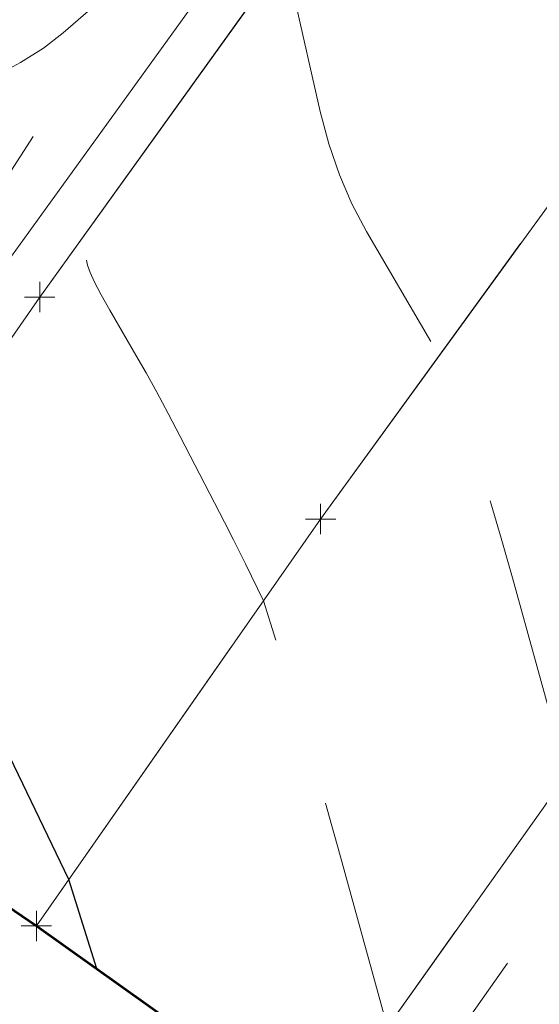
# Model space of a CAD drawing. Extents: x 1926935 to 1928139, y 199322 to 200300.
# Tile 4 of 256: x 1927245 to 1927262, y 199408 to 199440. Entities that reach past the tile are written whole.
import ezdxf

# ---------------------------------------------------------------- set-up
doc = ezdxf.new("R2010")
doc.units = 0
doc.header["$MEASUREMENT"] = 0
for name, pattern in [('CENTER LINE DOUBLE SOLID', [0]), ('DGN Style 3', [19.643069, 14.030764, -5.612305]), ('DGN Style 4', [22.463252, 11.224611, -5.612305, 0.014031, -5.612305]), ('DGN Style 5', [9.821534, 4.209229, -5.612305])]:
    doc.linetypes.add(name, pattern=pattern)
for name, color, linetype, lineweight in [('DT_X_Contour_Major', 132, 'DGN Style 3', 30), ('DT_X_Contour_Minor', 136, 'DGN Style 3', 0), ('DT_X_Terrain_Ground_Line', 92, 'DGN Style 3', 13), ('PM_X_CL_Double_Solid', 40, 'CENTER LINE DOUBLE SOLID', 0), ('PM_X_Edge_Line', 40, 'Continuous', 0), ('PV_X_COP', 4, 'DGN Style 4', 0), ('PV_X_EOP', 7, 'DGN Style 3', 0), ('PV_X_Shoulder', 30, 'DGN Style 3', 0), ('PV_X_Shoulder_Aggregate', 30, 'DGN Style 5', 0)]:
    doc.layers.add(name, color=color, linetype=linetype, lineweight=lineweight)
doc.layers.add('SV_X_Shot_Marker (Construction)', color=40, linetype='Continuous', lineweight=0, transparency=0.5)
doc.layers.add('SV_X_Terrain_Boundary', color=7, linetype='Continuous', lineweight=53, plot=False)

# ---------------------------------------------------------------- blocks, each defined once
blk = doc.blocks.new('SVPT_2')
at = {"layer": 'SV_X_Shot_Marker (Construction)', "transparency": 33554495}
for p, q in [((0, 0.025), (0, -0.025)), ((-0.025, 0), (0.025, 0))]:
    blk.add_line(p, q, dxfattribs=at)
blk.add_point((0, 0), dxfattribs=at)
blk = doc.blocks.new('SVPT_3')
at = {"layer": 'SV_X_Shot_Marker (Construction)', "transparency": 33554495}
for p, q in [((0, 0.025), (0, -0.025)), ((-0.025, 0), (0.025, 0))]:
    blk.add_line(p, q, dxfattribs=at)
blk.add_point((0, 0), dxfattribs=at)
blk = doc.blocks.new('SVPT_7')
at = {"layer": 'SV_X_Shot_Marker (Construction)', "transparency": 33554495}
for p, q in [((0, 0.025), (0, -0.025)), ((-0.025, 0), (0.025, 0))]:
    blk.add_line(p, q, dxfattribs=at)
blk.add_point((0, 0), dxfattribs=at)
blk = doc.blocks.new('SVPT_8')
at = {"layer": 'SV_X_Shot_Marker (Construction)', "transparency": 33554495}
for p, q in [((0, 0.025), (0, -0.025)), ((-0.025, 0), (0.025, 0))]:
    blk.add_line(p, q, dxfattribs=at)
blk.add_point((0, 0), dxfattribs=at)
blk = doc.blocks.new('SVPT_9')
at = {"layer": 'SV_X_Shot_Marker (Construction)', "transparency": 33554495}
for p, q in [((0, 0.025), (0, -0.025)), ((-0.025, 0), (0.025, 0))]:
    blk.add_line(p, q, dxfattribs=at)
blk.add_point((0, 0), dxfattribs=at)
blk = doc.blocks.new('*U2117', base_point=(1927600.126, 199832.709, 682.609))
at = {"layer": 'DT_X_Contour_Major', "elevation": 720, "flags": 128}
blk.add_lwpolyline([(1927247.684, 199408.733), (1927246.762, 199411.679), (1927244.165, 199417.062), (1927243.636, 199418.153), (1927243.162, 199419.117), (1927242.744, 199419.955), (1927242.381, 199420.668), (1927240.815, 199423.698), (1927240.433, 199424.203), (1927240.365, 199424.298), (1927240.297, 199424.396), (1927240.228, 199424.498), (1927239.908, 199424.981), (1927239.181, 199424.808), (1927239.003, 199424.751), (1927238.783, 199424.655), (1927238.519, 199424.52), (1927238.212, 199424.346), (1927236.679, 199423.441), (1927230.105, 199421.096)], dxfattribs=at)
at = {"layer": 'DT_X_Contour_Minor', "flags": 128}
for points, elevation in [([(1927525.912, 199568.53), (1927508.404, 199568.008), (1927504.779, 199567.972), (1927501.41, 199568.089), (1927498.296, 199568.359), (1927495.438, 199568.781), (1927488.156, 199570.109), (1927485.48, 199570.573), (1927482.913, 199570.968), (1927480.456, 199571.294), (1927478.109, 199571.551), (1927471.995, 199572.145), (1927469.437, 199572.181), (1927466.346, 199571.843), (1927462.723, 199571.132), (1927458.569, 199570.047), (1927446.78, 199566.657), (1927442.892, 199565.536), (1927440.071, 199564.714), (1927438.315, 199564.191), (1927437.626, 199563.968), (1927437.21, 199563.772), (1927437.055, 199563.708), (1927436.904, 199563.66), (1927436.756, 199563.63), (1927436.612, 199563.618), (1927435.947, 199563.599), (1927420.716, 199551.067), (1927417.83, 199548.715), (1927415.7, 199547.029), (1927414.326, 199546.008), (1927413.708, 199545.654), (1927413.067, 199545.597), (1927412.826, 199545.537), (1927412.584, 199545.398), (1927412.341, 199545.182), (1927412.098, 199544.888), (1927411.447, 199544), (1927410.921, 199543.398), (1927409.834, 199542.259), (1927408.183, 199540.582), (1927405.971, 199538.367), (1927399.32, 199531.745), (1927397.06, 199529.509), (1927395.266, 199527.767), (1927393.939, 199526.52), (1927393.079, 199525.768), (1927391.408, 199524.421), (1927390.694, 199523.852), (1927389.804, 199523.153), (1927388.739, 199522.327), (1927387.498, 199521.371), (1927383.955, 199518.651), (1927382.601, 199517.587), (1927381.198, 199516.435), (1927379.744, 199515.194), (1927378.24, 199513.865), (1927374.163, 199510.202), (1927372.675, 199508.869), (1927371.27, 199507.616), (1927369.947, 199506.444), (1927368.707, 199505.352), (1927365.509, 199502.549), (1927364.273, 199501.461), (1927362.963, 199500.301), (1927361.578, 199499.068), (1927360.119, 199497.764), (1927356.13, 199494.187), (1927354.643, 199492.833), (1927353.176, 199491.452), (1927351.729, 199490.044), (1927350.301, 199488.61), (1927346.519, 199484.749), (1927345.146, 199483.36), (1927343.866, 199482.088), (1927342.678, 199480.934), (1927341.582, 199479.898), (1927338.782, 199477.29), (1927337.636, 199476.234), (1927336.298, 199475.023), (1927334.768, 199473.657), (1927333.046, 199472.135), (1927328.196, 199467.869), (1927326.471, 199466.33), (1927324.932, 199464.911), (1927323.58, 199463.614), (1927322.414, 199462.437), (1927319.554, 199459.46), (1927318.364, 199458.262), (1927316.94, 199456.9), (1927315.281, 199455.374), (1927313.388, 199453.684), (1927308.026, 199448.958), (1927306.09, 199447.206), (1927304.303, 199445.494), (1927302.665, 199443.822), (1927301.175, 199442.19), (1927297.402, 199437.891), (1927295.891, 199436.221), (1927294.186, 199434.437), (1927292.288, 199432.538), (1927290.197, 199430.523), (1927284.363, 199424.999), (1927282.184, 199422.857), (1927280.019, 199420.574), (1927277.871, 199418.15), (1927275.738, 199415.585), (1927265.821, 199403.285), (1927264.249, 199406.093), (1927263.947, 199406.629), (1927263.714, 199407.035), (1927263.55, 199407.311), (1927263.455, 199407.457), (1927263.173, 199407.832), (1927263.368, 199409.382), (1927263.414, 199409.724), (1927263.466, 199410.084), (1927263.526, 199410.463), (1927263.593, 199410.861), (1927263.923, 199412.761), (1927263.625, 199413.461), (1927263.563, 199413.618), (1927263.505, 199413.789), (1927263.451, 199413.974), (1927263.4, 199414.172), (1927263.174, 199415.131), (1927261.382, 199421.625), (1927261.016, 199422.927), (1927260.683, 199424.052), (1927260.384, 199424.998), (1927260.12, 199425.766), (1927258.965, 199428.936), (1927256.572, 199433.037), (1927256.092, 199433.944), (1927255.678, 199434.905), (1927255.33, 199435.921), (1927255.047, 199436.992), (1927253.883, 199442.119), (1927253.119, 199442.341), (1927252.971, 199442.39), (1927252.853, 199442.442), (1927252.767, 199442.497), (1927252.712, 199442.555), (1927252.526, 199442.832), (1927250.852, 199442.357), (1927250.523, 199442.265), (1927250.254, 199442.192), (1927250.045, 199442.139), (1927249.896, 199442.105), (1927249.341, 199441.992), (1927246.574, 199439.581), (1927245.926, 199439.077), (1927245.17, 199438.599), (1927244.304, 199438.146), (1927243.33, 199437.718), (1927240.586, 199436.611), (1927239.438, 199436.158), (1927238.05, 199435.632), (1927236.424, 199435.032), (1927234.558, 199434.357), (1927225.295, 199431.036), (1927223.781, 199428.035)], 718), ([(1927258.639, 199401.003), (1927257.846, 199401.632), (1927257.705, 199401.793), (1927257.622, 199402.008), (1927257.596, 199402.277), (1927257.628, 199402.599), (1927257.91, 199404.226), (1927257.857, 199404.35), (1927257.837, 199404.418), (1927257.798, 199404.571), (1927257.74, 199404.807), (1927257.663, 199405.128), (1927257.263, 199406.821), (1927255.685, 199412.544), (1927255.354, 199413.727), (1927255.04, 199414.824), (1927254.741, 199415.833), (1927254.458, 199416.756), (1927253.173, 199420.86), (1927252.584, 199422.082), (1927252.423, 199422.409), (1927252.191, 199422.868), (1927251.889, 199423.458), (1927250.432, 199426.28), (1927250.036, 199427.038), (1927249.66, 199427.738), (1927249.306, 199428.379), (1927248.972, 199428.962), (1927248.111, 199430.438), (1927247.823, 199430.946), (1927247.605, 199431.362), (1927247.458, 199431.687), (1927247.38, 199431.921), (1927247.181, 199432.797), (1927247.05, 199432.835), (1927247.011, 199432.865), (1927246.948, 199432.937), (1927246.863, 199433.052), (1927246.754, 199433.211), (1927246.193, 199434.049), (1927245.854, 199433.953), (1927245.756, 199433.928), (1927245.608, 199433.894), (1927245.161, 199433.801), (1927243.884, 199433.542), (1927243.615, 199433.308), (1927243.552, 199433.259), (1927243.478, 199433.212), (1927243.394, 199433.168), (1927243.299, 199433.126), (1927243.033, 199433.019), (1927242.598, 199432.859), (1927241.493, 199432.46), (1927237.273, 199430.945), (1927224.301, 199426.294), (1927224.142, 199425.979)], 719)]:
    blk.add_lwpolyline(points, dxfattribs=dict(at, elevation=elevation))

msp = doc.modelspace()

# ---------------------------------------------------------------- linework, layer by layer
at = {"layer": 'PM_X_CL_Double_Solid'}
msp.add_polyline3d([(1927245.694, 199410.15, 720.166), (1927255.056, 199423.555, 718.706), (1927266.39, 199439.156, 716.658), (1927277.368, 199453.586, 715.24), (1927288.462, 199467.79, 713.328), (1927302.858, 199485.09, 711.42), (1927318.982, 199503.294, 708.977), (1927337.14, 199522.735, 706.527), (1927354.414, 199540.149, 704.301), (1927372.464, 199557.144, 702.139), (1927390.844, 199573.893, 699.749), (1927409.366, 199590.017, 697.592), (1927427.952, 199605.886, 695.183), (1927447.472, 199621.764, 692.925), (1927467.201, 199637.009, 690.618), (1927486.468, 199651.157, 688.698), (1927506.882, 199665.475, 686.538)], dxfattribs=at)
at = {"layer": 'PM_X_Edge_Line', "color": 7}
for points in [[(1927666.727, 199719.995, 676.191), (1927644.241, 199716.769, 677.087), (1927621.243, 199710.991, 678.043), (1927597.373, 199702.472, 679.314), (1927575.084, 199692.432, 680.746), (1927556.178, 199682.66, 682.244), (1927530.816, 199667.733, 684.444), (1927509.155, 199653.376, 686.5), (1927488.558, 199638.738, 688.51), (1927467.129, 199622.892, 690.676), (1927445.591, 199606.113, 693.146), (1927424.036, 199588.058, 695.645), (1927403.995, 199570.588, 698.143), (1927384.175, 199552.779, 700.635), (1927364.685, 199534.242, 703.25), (1927344.171, 199513.647, 705.893), (1927325.531, 199493.567, 708.501), (1927304.976, 199469.837, 711.44), (1927287.675, 199448.383, 714.071), (1927270.893, 199425.985, 716.694), (1927254.944, 199403.56, 719.392)], [(1927236.133, 199416.957, 720.746), (1927245.799, 199430.875, 719.206), (1927256.963, 199446.402, 717.54), (1927268.103, 199461.117, 715.837), (1927279.414, 199475.419, 714.169), (1927294.15, 199492.99, 711.957), (1927310.673, 199511.557, 709.546), (1927329.01, 199531.227, 707.099), (1927346.565, 199548.968, 704.824), (1927364.253, 199565.885, 702.558), (1927383.415, 199583.207, 700.305), (1927401.721, 199598.945, 698.035), (1927421.271, 199615.243, 695.816), (1927440.509, 199630.756, 693.568), (1927460.755, 199646.471, 691.128), (1927479.927, 199660.823, 688.86), (1927500.715, 199675.606, 686.651), (1927519.573, 199688.312, 684.672)]]:
    msp.add_polyline3d(points, dxfattribs=at)
at = {"layer": 'PV_X_COP'}
msp.add_polyline3d([(1927245.694, 199410.15, 720.166), (1927255.056, 199423.555, 718.706), (1927266.39, 199439.156, 716.658), (1927277.368, 199453.586, 715.24), (1927288.462, 199467.79, 713.328), (1927302.858, 199485.09, 711.42), (1927318.982, 199503.294, 708.977), (1927337.14, 199522.735, 706.527), (1927354.414, 199540.149, 704.301), (1927372.464, 199557.144, 702.139), (1927390.844, 199573.893, 699.749), (1927409.366, 199590.017, 697.592), (1927427.952, 199605.886, 695.183), (1927447.472, 199621.764, 692.925), (1927467.201, 199637.009, 690.618), (1927486.468, 199651.157, 688.698), (1927506.882, 199665.475, 686.538)], dxfattribs=at)
at = {"layer": 'PV_X_EOP'}
for points in [[(1927666.727, 199719.995, 676.191), (1927644.241, 199716.769, 677.087), (1927621.243, 199710.991, 678.043), (1927597.373, 199702.472, 679.314), (1927575.084, 199692.432, 680.746), (1927556.178, 199682.66, 682.244), (1927530.816, 199667.733, 684.444), (1927509.155, 199653.376, 686.5), (1927488.558, 199638.738, 688.51), (1927467.129, 199622.892, 690.676), (1927445.591, 199606.113, 693.146), (1927424.036, 199588.058, 695.645), (1927403.995, 199570.588, 698.143), (1927384.175, 199552.779, 700.635), (1927364.685, 199534.242, 703.25), (1927344.171, 199513.647, 705.893), (1927325.531, 199493.567, 708.501), (1927304.976, 199469.837, 711.44), (1927287.675, 199448.383, 714.071), (1927270.893, 199425.985, 716.694), (1927254.944, 199403.56, 719.392)], [(1927236.133, 199416.957, 720.746), (1927245.799, 199430.875, 719.206), (1927256.963, 199446.402, 717.54), (1927268.103, 199461.117, 715.837), (1927279.414, 199475.419, 714.169), (1927294.15, 199492.99, 711.957), (1927310.673, 199511.557, 709.546), (1927329.01, 199531.227, 707.099), (1927346.565, 199548.968, 704.824), (1927364.253, 199565.885, 702.558), (1927383.415, 199583.207, 700.305), (1927401.721, 199598.945, 698.035), (1927421.271, 199615.243, 695.816), (1927440.509, 199630.756, 693.568), (1927460.755, 199646.471, 691.128), (1927479.927, 199660.823, 688.86), (1927500.715, 199675.606, 686.651), (1927519.573, 199688.312, 684.672)]]:
    msp.add_polyline3d(points, dxfattribs=at)
at = {"layer": 'PV_X_Shoulder'}
for points in [[(1927234.928, 199417.701, 720.794), (1927244.586, 199431.821, 719.254), (1927255.657, 199447.174, 717.506), (1927267.075, 199461.995, 715.922), (1927278.495, 199476.094, 714.226), (1927293.289, 199493.9, 711.993), (1927309.87, 199512.271, 709.655), (1927328.364, 199531.903, 707.068), (1927345.843, 199549.566, 704.763), (1927363.473, 199566.681, 702.653), (1927382.56, 199584.124, 700.266), (1927400.821, 199600.099, 698.042), (1927420.295, 199616.292, 695.742), (1927439.767, 199631.786, 693.624), (1927460.072, 199647.283, 691.046), (1927479.297, 199661.68, 688.852), (1927499.825, 199676.549, 686.613), (1927518.896, 199689.473, 684.531), (1927539.986, 199702.413, 682.658), (1927552.245, 199710.648, 681.547)], [(1927564.511, 199680.588, 681.02), (1927560.545, 199680.503, 681.714), (1927554.25, 199678.255, 682.439), (1927532.128, 199665.551, 684.351), (1927510.63, 199651.388, 686.263), (1927490.006, 199637.269, 688.303), (1927468.257, 199621.425, 690.566), (1927446.668, 199604.98, 692.944), (1927424.93, 199587.308, 695.564), (1927404.757, 199569.767, 698.128), (1927384.949, 199552.057, 700.646), (1927365.449, 199533.503, 703.012), (1927345.041, 199512.821, 705.747), (1927326.751, 199492.641, 708.293), (1927306.236, 199468.864, 711.256), (1927289.22, 199447.324, 713.737), (1927272.528, 199424.976, 716.569), (1927256.622, 199402.398, 719.214)]]:
    msp.add_polyline3d(points, dxfattribs=at)
at = {"layer": 'PV_X_Shoulder_Aggregate'}
msp.add_polyline3d([(1927233.228, 199418.648, 720.465), (1927243.296, 199432.632, 719.108), (1927253.538, 199448.491, 717.231), (1927265.377, 199463.068, 715.632), (1927276.943, 199477.111, 713.981), (1927291.951, 199494.895, 711.942), (1927308.357, 199513.428, 709.408), (1927327.078, 199532.972, 707.047), (1927344.71, 199550.512, 704.634), (1927362.137, 199567.517, 702.461), (1927381.583, 199585.207, 700.09), (1927399.606, 199601.033, 697.812), (1927418.966, 199617.604, 695.552), (1927438.132, 199633.169, 693.323), (1927458.379, 199648.9, 690.785), (1927477.888, 199663.235, 688.717), (1927498.71, 199677.797, 686.56), (1927517.636, 199691.163, 684.448), (1927539.064, 199703.655, 682.591), (1927552.245, 199710.648, 681.547)], dxfattribs=at)
at = {"layer": 'SV_X_Terrain_Boundary'}
msp.add_polyline3d([(1927324.022, 199615.973, 684.457), (1927312.098, 199594.192, 690.584), (1927289.96, 199574.602, 691.942), (1927266.289, 199556.874, 693.242), (1927248.341, 199537.309, 697.957), (1927239.376, 199517.371, 701.221), (1927233.133, 199497.395, 704.582), (1927230.176, 199474.397, 707.379), (1927221.255, 199442.45, 710.991), (1927224.184, 199425.737, 719.117), (1927233.228, 199418.648, 720.465), (1927245.694, 199410.15, 720.166), (1927254.944, 199403.56, 719.392), (1927256.622, 199402.398, 719.214), (1927262.65, 199398.228, 718.574), (1927287.625, 199404.918, 730.966), (1927308.438, 199389.584, 738.504), (1927326.804, 199382.923, 743.435), (1927349.851, 199409.026, 743.505), (1927372.585, 199423.2, 745.292), (1927395.051, 199440.916, 744.398), (1927409.899, 199467.714, 740.95), (1927424.831, 199486.217, 736.08)], dxfattribs=at)

# ---------------------------------------------------------------- block references
at = {"layer": 'DT_X_Terrain_Ground_Line'}
msp.add_blockref('*U2117', (1927600.126, 199832.709, 682.609), dxfattribs=at)
at = {"layer": 'SV_X_Shot_Marker (Construction)', "transparency": 33554495, "xscale": 20, "yscale": 20, "zscale": 20}
for name, p in [('SVPT_7', (1927245.799, 199430.875, 719.206)), ('SVPT_8', (1927255.056, 199423.555, 718.706)), ('SVPT_9', (1927255.056, 199423.555, 718.706)), ('SVPT_2', (1927245.694, 199410.15, 720.166)), ('SVPT_3', (1927245.694, 199410.15, 720.166))]:
    msp.add_blockref(name, p, dxfattribs=at)

doc.saveas('drawing.dxf')
